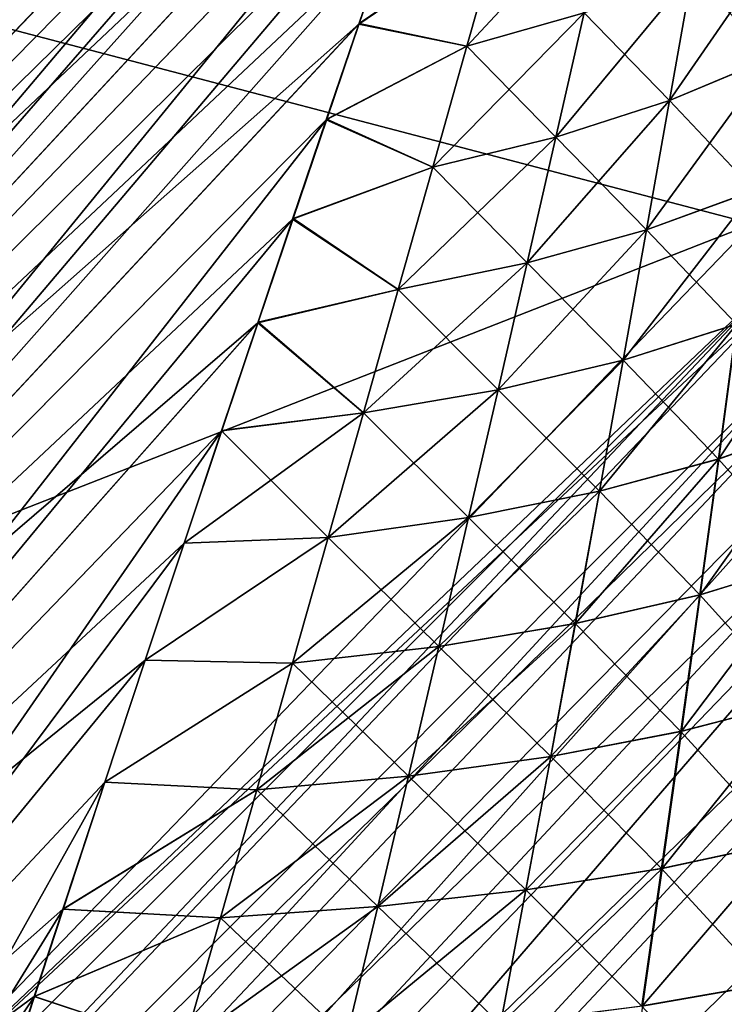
# Model space of a CAD drawing. Header units: metres. Extents: x -2 to 78, y -85 to 85.
# Tile 172 of 256: x 12.808 to 12.936, y -35.904 to -35.725. Entities that reach past the tile are written whole.
import ezdxf

# ---------------------------------------------------------------- set-up
doc = ezdxf.new("R2010")
doc.units = ezdxf.units.M
doc.layers.add('solid_20004802', color=7, linetype='CONTINUOUS')

msp = doc.modelspace()

# ---------------------------------------------------------------- linework, layer by layer
at = {"layer": 'solid_20004802'}
for points in [[(12.944496, -35.526588, 12.426756), (12.612826, -35.874763, 12.485823), (12.616592, -35.87307, 12.518836)], [(12.944496, -35.526588, 12.426756), (12.945215, -35.527798, 12.408614), (12.612826, -35.874763, 12.485823)], [(12.944598, -35.526684, -12.427244), (12.942736, -35.529049, -12.446273), (12.612826, -35.874763, -12.485823)], [(12.945297, -35.527851, -12.408978), (12.944598, -35.526684, -12.427244), (12.612826, -35.874763, -12.485823)], [(12.942719, -35.528851, 12.445681), (12.944496, -35.526588, 12.426756), (12.616592, -35.87307, 12.518836)], [(12.945215, -35.527798, 12.408614), (12.613055, -35.880173, 12.453196), (12.612826, -35.874763, 12.485823)], [(12.945297, -35.527851, -12.408978), (12.612826, -35.874763, -12.485823), (12.613055, -35.880173, -12.453197)], [(12.945215, -35.527798, 12.408614), (12.944914, -35.532154, 12.391816), (12.613055, -35.880173, 12.453196)], [(12.944997, -35.532158, -12.392009), (12.945297, -35.527851, -12.408978), (12.613055, -35.880173, -12.453197)], [(12.942736, -35.529049, -12.446273), (12.616592, -35.87307, -12.518836), (12.612826, -35.874763, -12.485823)], [(12.939818, -35.534752, 12.464973), (12.942719, -35.528851, 12.445681), (12.616592, -35.87307, 12.518836)], [(12.942736, -35.529049, -12.446273), (12.939713, -35.534962, -12.465512), (12.616592, -35.87307, -12.518836)], [(12.944914, -35.532154, 12.391816), (12.94369, -35.539177, 12.376596), (12.613055, -35.880173, 12.453196)], [(12.944997, -35.532158, -12.392009), (12.613055, -35.880173, -12.453197), (12.617157, -35.889015, -12.42202)], [(12.943669, -35.539234, -12.376656), (12.944997, -35.532158, -12.392009), (12.617157, -35.889015, -12.42202)], [(12.939818, -35.534752, 12.464973), (12.616592, -35.87307, 12.518836), (12.624347, -35.875252, 12.55119)], [(12.939713, -35.534962, -12.465512), (12.935501, -35.544441, -12.484552), (12.616592, -35.87307, -12.518836)], [(12.935676, -35.544235, 12.484037), (12.939818, -35.534752, 12.464973), (12.624347, -35.875252, 12.55119)], [(12.94369, -35.539177, 12.376596), (12.941422, -35.548626, 12.363063), (12.613055, -35.880173, 12.453196)], [(12.943669, -35.539234, -12.376656), (12.617157, -35.889015, -12.42202), (12.941422, -35.548626, -12.363063)], [(12.935501, -35.544441, -12.484552), (12.624347, -35.875252, -12.55119), (12.616592, -35.87307, -12.518836)], [(12.930465, -35.55698, 12.50289), (12.935676, -35.544235, 12.484037), (12.624347, -35.875252, 12.55119)], [(12.935501, -35.544441, -12.484552), (12.930261, -35.55724, -12.503313), (12.624347, -35.875252, -12.55119)], [(12.941422, -35.548626, 12.363063), (12.617157, -35.889015, 12.42202), (12.613055, -35.880173, 12.453196)], [(12.941422, -35.762146, -11.993233), (12.941422, -35.548626, -12.363063), (12.617157, -35.889015, -12.42202)], [(12.941422, -35.548626, 12.363063), (12.778207, -35.719322, 12.393834), (12.617157, -35.889015, 12.42202)], [(12.941422, -35.762146, 11.993233), (12.778207, -35.719322, 12.393834), (12.941422, -35.548626, 12.363063)], [(12.930465, -35.55698, 12.50289), (12.624347, -35.875252, 12.55119), (12.635835, -35.881218, 12.581957)], [(12.924307, -35.572758, 12.521468), (12.930465, -35.55698, 12.50289), (12.635835, -35.881218, 12.581957)], [(12.930261, -35.55724, -12.503313), (12.924172, -35.573044, -12.521811), (12.624347, -35.875252, -12.55119)], [(12.924172, -35.573044, -12.521811), (12.635835, -35.881218, -12.581957), (12.624347, -35.875252, -12.55119)], [(12.92093, -35.581703, 12.530619), (12.924307, -35.572758, 12.521468), (12.635835, -35.881218, 12.581957)], [(12.924172, -35.573044, -12.521811), (12.917215, -35.591656, -12.539936), (12.635835, -35.881218, -12.581957)], [(12.92093, -35.581703, 12.530619), (12.635835, -35.881218, 12.581957), (12.650747, -35.890816, 12.610241)], [(12.917339, -35.591343, 12.539651), (12.92093, -35.581703, 12.530619), (12.650747, -35.890816, 12.610241)], [(12.917215, -35.591656, -12.539936), (12.913424, -35.601978, -12.548828), (12.635835, -35.881218, -12.581957)], [(12.913539, -35.601685, 12.548568), (12.917339, -35.591343, 12.539651), (12.650747, -35.890816, 12.610241)], [(12.909536, -35.612713, 12.557367), (12.913539, -35.601685, 12.548568), (12.650747, -35.890816, 12.610241)], [(12.913424, -35.601978, -12.548828), (12.909411, -35.612999, -12.55761), (12.635835, -35.881218, -12.581957)], [(12.909411, -35.612999, -12.55761), (12.650747, -35.890816, -12.610241), (12.635835, -35.881218, -12.581957)], [(12.905312, -35.624428, 12.566022), (12.909536, -35.612713, 12.557367), (12.650747, -35.890816, 12.610241)], [(12.909411, -35.612999, -12.55761), (12.905184, -35.624691, -12.566253), (12.650747, -35.890816, -12.610241)], [(12.905312, -35.624428, 12.566022), (12.650747, -35.890816, 12.610241), (12.668663, -35.903778, 12.635244)], [(12.905184, -35.624691, -12.566253), (12.900746, -35.637058, -12.574763), (12.650747, -35.890816, -12.610241)], [(12.900875, -35.636826, 12.574541), (12.905312, -35.624428, 12.566022), (12.668663, -35.903778, 12.635244)], [(12.900746, -35.637058, -12.574763), (12.896101, -35.650116, -12.583151), (12.650747, -35.890816, -12.610241)], [(12.896238, -35.64991, 12.582931), (12.900875, -35.636826, 12.574541), (12.668663, -35.903778, 12.635244)], [(12.896101, -35.650116, -12.583151), (12.891253, -35.663845, -12.591378), (12.650747, -35.890816, -12.610241)], [(12.891389, -35.663673, 12.591159), (12.896238, -35.64991, 12.582931), (12.668663, -35.903778, 12.635244)], [(12.891253, -35.663845, -12.591378), (12.668663, -35.903778, -12.635244), (12.650747, -35.890816, -12.610241)], [(12.886327, -35.678123, 12.599231), (12.891389, -35.663673, 12.591159), (12.668663, -35.903778, 12.635244)], [(12.891253, -35.663845, -12.591378), (12.886198, -35.678272, -12.599446), (12.668663, -35.903778, -12.635244)], [(12.886327, -35.678123, 12.599231), (12.668663, -35.903778, 12.635244), (12.689054, -35.919712, 12.65627)], [(12.886198, -35.678272, -12.599446), (12.88093, -35.693428, -12.60736), (12.668663, -35.903778, -12.635244)], [(12.88106, -35.693295, 12.607156), (12.886327, -35.678123, 12.599231), (12.689054, -35.919712, 12.65627)], [(12.88093, -35.693428, -12.60736), (12.875471, -35.709278, -12.61508), (12.668663, -35.903778, -12.635244)], [(12.875584, -35.709164, 12.614897), (12.88106, -35.693295, 12.607156), (12.689054, -35.919712, 12.65627)], [(12.915852, -35.701572, 12.636449), (12.895587, -35.708256, 12.62571), (12.889473, -35.729862, 12.634764)], [(12.915852, -35.701572, 12.636449), (12.889473, -35.729862, 12.634764), (12.910801, -35.723808, 12.645548)], [(12.875471, -35.709278, -12.61508), (12.869802, -35.725857, -12.622605), (12.668663, -35.903778, -12.635244)], [(12.869891, -35.725754, 12.622445), (12.875584, -35.709164, 12.614897), (12.689054, -35.919712, 12.65627)], [(12.895582, -35.70826, -12.625707), (12.869802, -35.725857, -12.622605), (12.875471, -35.709278, -12.61508)], [(12.895582, -35.70826, -12.625707), (12.889469, -35.729862, -12.634762), (12.869802, -35.725857, -12.622605)], [(12.895587, -35.708256, 12.62571), (12.875584, -35.709164, 12.614897), (12.869891, -35.725754, 12.622445)], [(12.889473, -35.729862, 12.634764), (12.895587, -35.708256, 12.62571), (12.869891, -35.725754, 12.622445)], [(12.910796, -35.723808, -12.645545), (12.889469, -35.729862, -12.634762), (12.895582, -35.70826, -12.625707)], [(12.926329, -35.739746, 12.666994), (12.945023, -35.73193, 12.682466), (12.948139, -35.70808, 12.673579)], [(12.930432, -35.716526, 12.658529), (12.926329, -35.739746, 12.666994), (12.948139, -35.70808, 12.673579)], [(12.948078, -35.708111, -12.673521), (12.944957, -35.73196, -12.682403), (12.930426, -35.716526, -12.658525)], [(12.90566, -35.746403, 12.653824), (12.926329, -35.739746, 12.666994), (12.930432, -35.716526, 12.658529)], [(12.910801, -35.723808, 12.645548), (12.90566, -35.746403, 12.653824), (12.930432, -35.716526, 12.658529)], [(12.930426, -35.716526, -12.658525), (12.926323, -35.73975, -12.66699), (12.910796, -35.723808, -12.645545)], [(12.944957, -35.73196, -12.682403), (12.926323, -35.73975, -12.66699), (12.930426, -35.716526, -12.658525)], [(12.941422, -35.762146, 11.993233), (12.617157, -35.889015, 12.42202), (12.778207, -35.719322, 12.393834)], [(12.910801, -35.723808, 12.645548), (12.889473, -35.729862, 12.634764), (12.883268, -35.751827, 12.643089)], [(12.910801, -35.723808, 12.645548), (12.883268, -35.751827, 12.643089), (12.90566, -35.746403, 12.653824)], [(12.910796, -35.723808, -12.645545), (12.905655, -35.746403, -12.653822), (12.889469, -35.729862, -12.634762)], [(12.926323, -35.73975, -12.66699), (12.905655, -35.746403, -12.653822), (12.910796, -35.723808, -12.645545)], [(12.869802, -35.725857, -12.622605), (12.689054, -35.919712, -12.65627), (12.668663, -35.903778, -12.635244)], [(12.863983, -35.743111, 12.629802), (12.869891, -35.725754, 12.622445), (12.689054, -35.919712, 12.65627)], [(12.869802, -35.725857, -12.622605), (12.863896, -35.743217, -12.62994), (12.689054, -35.919712, -12.65627)], [(12.889469, -35.729862, -12.634762), (12.863896, -35.743217, -12.62994), (12.869802, -35.725857, -12.622605)], [(12.889473, -35.729862, 12.634764), (12.869891, -35.725754, 12.622445), (12.863983, -35.743111, 12.629802)], [(12.889469, -35.729862, -12.634762), (12.883264, -35.751827, -12.643087), (12.863896, -35.743217, -12.62994)], [(12.883268, -35.751827, 12.643089), (12.889473, -35.729862, 12.634764), (12.863983, -35.743111, 12.629802)], [(12.905655, -35.746403, -12.653822), (12.883264, -35.751827, -12.643087), (12.889469, -35.729862, -12.634762)], [(12.922152, -35.763237, 12.674583), (12.941843, -35.756062, 12.690402), (12.945023, -35.73193, 12.682466)], [(12.926329, -35.739746, 12.666994), (12.922152, -35.763237, 12.674583), (12.945023, -35.73193, 12.682466)], [(12.944957, -35.73196, -12.682403), (12.941771, -35.756088, -12.690335), (12.926323, -35.73975, -12.66699)], [(12.900439, -35.769264, 12.661305), (12.922152, -35.763237, 12.674583), (12.926329, -35.739746, 12.666994)], [(12.90566, -35.746403, 12.653824), (12.900439, -35.769264, 12.661305), (12.926329, -35.739746, 12.666994)], [(12.926323, -35.73975, -12.66699), (12.922147, -35.763241, -12.67458), (12.905655, -35.746403, -12.653822)], [(12.941771, -35.756088, -12.690335), (12.922147, -35.763241, -12.67458), (12.926323, -35.73975, -12.66699)], [(12.863983, -35.743111, 12.629802), (12.689054, -35.919712, 12.65627), (12.711344, -35.938179, 12.672675)], [(12.863896, -35.743217, -12.62994), (12.857776, -35.761314, -12.637045), (12.689054, -35.919712, -12.65627)], [(12.857853, -35.7612, 12.636922), (12.863983, -35.743111, 12.629802), (12.711344, -35.938179, 12.672675)], [(12.883264, -35.751827, -12.643087), (12.857776, -35.761314, -12.637045), (12.863896, -35.743217, -12.62994)], [(12.883268, -35.751827, 12.643089), (12.863983, -35.743111, 12.629802), (12.857853, -35.7612, 12.636922)], [(12.90566, -35.746403, 12.653824), (12.883268, -35.751827, 12.643089), (12.876988, -35.774071, 12.65071)], [(12.90566, -35.746403, 12.653824), (12.876988, -35.774071, 12.65071), (12.900439, -35.769264, 12.661305)], [(12.905655, -35.746403, -12.653822), (12.900435, -35.769264, -12.661304), (12.883264, -35.751827, -12.643087)], [(12.922147, -35.763241, -12.67458), (12.900435, -35.769264, -12.661304), (12.905655, -35.746403, -12.653822)], [(12.883264, -35.751827, -12.643087), (12.876986, -35.774071, -12.650708), (12.857776, -35.761314, -12.637045)], [(12.876988, -35.774071, 12.65071), (12.883268, -35.751827, 12.643089), (12.857853, -35.7612, 12.636922)], [(12.900435, -35.769264, -12.661304), (12.876986, -35.774071, -12.650708), (12.883264, -35.751827, -12.643087)], [(12.917906, -35.786922, 12.681322), (12.938603, -35.780392, 12.697419), (12.941843, -35.756062, 12.690402)], [(12.922152, -35.763237, 12.674583), (12.917906, -35.786922, 12.681322), (12.941843, -35.756062, 12.690402)], [(12.941771, -35.756088, -12.690335), (12.938524, -35.780422, -12.697349), (12.922147, -35.763241, -12.67458)], [(12.851494, -35.780056, 12.643797), (12.857853, -35.7612, 12.636922), (12.711344, -35.938179, 12.672675)], [(12.876988, -35.774071, 12.65071), (12.857853, -35.7612, 12.636922), (12.851494, -35.780056, 12.643797)], [(12.778793, -35.931042, -12.025954), (12.941422, -35.762146, -11.993233), (12.617157, -35.889015, -12.42202)], [(12.941422, -35.762146, 11.993233), (12.778793, -35.931042, 12.025954), (12.617157, -35.889015, 12.42202)], [(12.857776, -35.761314, -12.637045), (12.851437, -35.780151, -12.643908), (12.689054, -35.919712, -12.65627)], [(12.947721, -35.773499, -11.967046), (12.941422, -35.762146, -11.993233), (12.778793, -35.931042, -12.025954)], [(12.946488, -35.771473, 11.971206), (12.778793, -35.931042, 12.025954), (12.941422, -35.762146, 11.993233)], [(12.876986, -35.774071, -12.650708), (12.851437, -35.780151, -12.643908), (12.857776, -35.761314, -12.637045)], [(12.89515, -35.792324, 12.668016), (12.917906, -35.786922, 12.681322), (12.922152, -35.763237, 12.674583)], [(12.900439, -35.769264, 12.661305), (12.89515, -35.792324, 12.668016), (12.922152, -35.763237, 12.674583)], [(12.922147, -35.763241, -12.67458), (12.917902, -35.786926, -12.681319), (12.900435, -35.769264, -12.661304)], [(12.938524, -35.780422, -12.697349), (12.917902, -35.786926, -12.681319), (12.922147, -35.763241, -12.67458)], [(12.900439, -35.769264, 12.661305), (12.876988, -35.774071, 12.65071), (12.870648, -35.796528, 12.657647)], [(12.900439, -35.769264, 12.661305), (12.870648, -35.796528, 12.657647), (12.89515, -35.792324, 12.668016)], [(12.900435, -35.769264, -12.661304), (12.895146, -35.792324, -12.668015), (12.876986, -35.774071, -12.650708)], [(12.917902, -35.786926, -12.681319), (12.895146, -35.792324, -12.668015), (12.900435, -35.769264, -12.661304)], [(12.946488, -35.771473, 11.971206), (12.617157, -36.100201, 12.056232), (12.778793, -35.931042, 12.025954)], [(12.624663, -36.112267, 12.027588), (12.617157, -36.100201, 12.056232), (12.946488, -35.771473, 11.971206)], [(12.624663, -36.112267, 12.027588), (12.946488, -35.771473, 11.971206), (12.953618, -35.782532, 11.950475)], [(12.624663, -36.112267, -12.027588), (12.947721, -35.773499, -11.967046), (12.778793, -35.931042, -12.025954)], [(12.624663, -36.112267, -12.027588), (12.953618, -35.782532, -11.950475), (12.947721, -35.773499, -11.967046)], [(12.935303, -35.804909, 12.70353), (12.95436, -35.798088, 12.722446), (12.956732, -35.772896, 12.715898)], [(12.938603, -35.780392, 12.697419), (12.935303, -35.804909, 12.70353), (12.956732, -35.772896, 12.715898)], [(12.876986, -35.774071, -12.650708), (12.870646, -35.796532, -12.657646), (12.851437, -35.780151, -12.643908)], [(12.870648, -35.796528, 12.657647), (12.876988, -35.774071, 12.65071), (12.851494, -35.780056, 12.643797)], [(12.895146, -35.792324, -12.668015), (12.870646, -35.796532, -12.657646), (12.876986, -35.774071, -12.650708)], [(12.851437, -35.780151, -12.643908), (12.711344, -35.938179, -12.672675), (12.689054, -35.919712, -12.65627)], [(12.844901, -35.799736, 12.650429), (12.851494, -35.780056, 12.643797), (12.711344, -35.938179, 12.672675)], [(12.851437, -35.780151, -12.643908), (12.844852, -35.799789, -12.650524), (12.711344, -35.938179, -12.672675)], [(12.870646, -35.796532, -12.657646), (12.844852, -35.799789, -12.650524), (12.851437, -35.780151, -12.643908)], [(12.870648, -35.796528, 12.657647), (12.851494, -35.780056, 12.643797), (12.844901, -35.799736, 12.650429)], [(12.91359, -35.810787, 12.687225), (12.935303, -35.804909, 12.70353), (12.938603, -35.780392, 12.697419)], [(12.917906, -35.786922, 12.681322), (12.91359, -35.810787, 12.687225), (12.938603, -35.780392, 12.697419)], [(12.938524, -35.780422, -12.697349), (12.935217, -35.804935, -12.703456), (12.917902, -35.786926, -12.681319)], [(12.954265, -35.798126, -12.722338), (12.935217, -35.804935, -12.703456), (12.938524, -35.780422, -12.697349)], [(12.624663, -36.112267, -12.027588), (12.635654, -36.127239, -12.001318), (12.953618, -35.782532, -11.950475)], [(12.624663, -36.112267, 12.027588), (12.953618, -35.782532, 11.950475), (12.956946, -35.787292, 11.942801)], [(12.635654, -36.127239, -12.001318), (12.956946, -35.787292, -11.9428), (12.953618, -35.782532, -11.950475)], [(12.635654, -36.127239, 12.001318), (12.624663, -36.112267, 12.027588), (12.956946, -35.787292, 11.942801)], [(12.635654, -36.127239, -12.001318), (12.962694, -35.795132, -11.931444), (12.956946, -35.787292, -11.9428)], [(12.635654, -36.127239, 12.001318), (12.956946, -35.787292, 11.942801), (12.962694, -35.795128, 11.931445)], [(12.88979, -35.815567, 12.673969), (12.91359, -35.810787, 12.687225), (12.917906, -35.786922, 12.681322)], [(12.89515, -35.792324, 12.668016), (12.88979, -35.815567, 12.673969), (12.917906, -35.786922, 12.681322)], [(12.917902, -35.786926, -12.681319), (12.913587, -35.810787, -12.687222), (12.895146, -35.792324, -12.668015)], [(12.935217, -35.804935, -12.703456), (12.913587, -35.810787, -12.687222), (12.917902, -35.786926, -12.681319)], [(12.89515, -35.792324, 12.668016), (12.870648, -35.796528, 12.657647), (12.864246, -35.819191, 12.663915)], [(12.89515, -35.792324, 12.668016), (12.864246, -35.819191, 12.663915), (12.88979, -35.815567, 12.673969)], [(12.895146, -35.792324, -12.668015), (12.889787, -35.815567, -12.673968), (12.870646, -35.796532, -12.657646)], [(12.913587, -35.810787, -12.687222), (12.889787, -35.815567, -12.673968), (12.895146, -35.792324, -12.668015)], [(12.635654, -36.127239, 12.001318), (12.962694, -35.795128, 11.931445), (12.968912, -35.803211, 11.921144)], [(12.635654, -36.127239, -12.001318), (12.64986, -36.144722, -11.978274), (12.962694, -35.795132, -11.931444)], [(12.64986, -36.144722, -11.978274), (12.968912, -35.803211, -11.921144), (12.962694, -35.795132, -11.931444)], [(12.870648, -35.796528, 12.657647), (12.844901, -35.799736, 12.650429), (12.838056, -35.820206, 12.656766)], [(12.864246, -35.819191, 12.663915), (12.870648, -35.796528, 12.657647), (12.838056, -35.820206, 12.656766)], [(12.870646, -35.796532, -12.657646), (12.864244, -35.819191, -12.663914), (12.844852, -35.799789, -12.650524)], [(12.889787, -35.815567, -12.673968), (12.864244, -35.819191, -12.663914), (12.870646, -35.796532, -12.657646)], [(12.931936, -35.82959, 12.708748), (12.951937, -35.82346, 12.728043), (12.95436, -35.798088, 12.722446)], [(12.935303, -35.804909, 12.70353), (12.931936, -35.82959, 12.708748), (12.95436, -35.798088, 12.722446)], [(12.954265, -35.798126, -12.722338), (12.951833, -35.823498, -12.727928), (12.935217, -35.804935, -12.703456)], [(12.844901, -35.799736, 12.650429), (12.711344, -35.938179, 12.672675), (12.734788, -35.958534, 12.684078)], [(12.844852, -35.799789, -12.650524), (12.838019, -35.820236, -12.656861), (12.711344, -35.938179, -12.672675)], [(12.838056, -35.820206, 12.656766), (12.844901, -35.799736, 12.650429), (12.734788, -35.958534, 12.684078)], [(12.864244, -35.819191, -12.663914), (12.838019, -35.820236, -12.656861), (12.844852, -35.799789, -12.650524)], [(12.64986, -36.144722, 11.978274), (12.635654, -36.127239, 12.001318), (12.968912, -35.803211, 11.921144)], [(12.64986, -36.144722, -11.978274), (12.973578, -35.809071, -11.914436), (12.968912, -35.803211, -11.921144)], [(12.64986, -36.144722, 11.978274), (12.968912, -35.803211, 11.921144), (12.973578, -35.809071, 11.914436)], [(12.909202, -35.834812, 12.692304), (12.931936, -35.82959, 12.708748), (12.935303, -35.804909, 12.70353)], [(12.91359, -35.810787, 12.687225), (12.909202, -35.834812, 12.692304), (12.935303, -35.804909, 12.70353)], [(12.935217, -35.804935, -12.703456), (12.931844, -35.829613, -12.708671), (12.913587, -35.810787, -12.687222)], [(12.951833, -35.823498, -12.727928), (12.931844, -35.829613, -12.708671), (12.935217, -35.804935, -12.703456)], [(12.64986, -36.144722, -11.978274), (12.666896, -36.164234, -11.959077), (12.973578, -35.809071, -11.914436)], [(12.64986, -36.144722, 11.978274), (12.973578, -35.809071, 11.914436), (12.983362, -35.820915, 11.90256)], [(12.666896, -36.164234, -11.959077), (12.986098, -35.824139, -11.899681), (12.973578, -35.809071, -11.914436)], [(12.884356, -35.838985, 12.679176), (12.909202, -35.834812, 12.692304), (12.91359, -35.810787, 12.687225)], [(12.88979, -35.815567, 12.673969), (12.884356, -35.838985, 12.679176), (12.91359, -35.810787, 12.687225)], [(12.913587, -35.810787, -12.687222), (12.9092, -35.834812, -12.692302), (12.889787, -35.815567, -12.673968)], [(12.931844, -35.829613, -12.708671), (12.9092, -35.834812, -12.692302), (12.913587, -35.810787, -12.687222)], [(12.88979, -35.815567, 12.673969), (12.864246, -35.819191, 12.663915), (12.85778, -35.842052, 12.669522)], [(12.88979, -35.815567, 12.673969), (12.85778, -35.842052, 12.669522), (12.884356, -35.838985, 12.679176)], [(12.889787, -35.815567, -12.673968), (12.884354, -35.838985, -12.679175), (12.864244, -35.819191, -12.663914)], [(12.9092, -35.834812, -12.692302), (12.884354, -35.838985, -12.679175), (12.889787, -35.815567, -12.673968)], [(12.838019, -35.820236, -12.656861), (12.830936, -35.841511, -12.662889), (12.711344, -35.938179, -12.672675)], [(12.830956, -35.841484, 12.662788), (12.838056, -35.820206, 12.656766), (12.734788, -35.958534, 12.684078)], [(12.864244, -35.819191, -12.663914), (12.830936, -35.841511, -12.662889), (12.838019, -35.820236, -12.656861)], [(12.864244, -35.819191, -12.663914), (12.857779, -35.842052, -12.669521), (12.830936, -35.841511, -12.662889)], [(12.864246, -35.819191, 12.663915), (12.838056, -35.820206, 12.656766), (12.830956, -35.841484, 12.662788)], [(12.85778, -35.842052, 12.669522), (12.864246, -35.819191, 12.663915), (12.830956, -35.841484, 12.662788)], [(12.884354, -35.838985, -12.679175), (12.857779, -35.842052, -12.669521), (12.864244, -35.819191, -12.663914)], [(12.666896, -36.164234, 11.959077), (12.64986, -36.144722, 11.978274), (12.983362, -35.820915, 11.90256)], [(12.666896, -36.164234, 11.959077), (12.983362, -35.820915, 11.90256), (13, -35.840031, 11.887455)], [(12.928503, -35.85442, 12.713084), (12.949459, -35.848991, 12.732698), (12.951937, -35.82346, 12.728043)], [(12.931936, -35.82959, 12.708748), (12.928503, -35.85442, 12.713084), (12.951937, -35.82346, 12.728043)], [(12.951833, -35.823498, -12.727928), (12.949347, -35.849026, -12.732576), (12.931844, -35.829613, -12.708671)], [(12.666896, -36.164234, -11.959077), (13, -35.840031, -11.887455), (12.986098, -35.824139, -11.899681)], [(12.904737, -35.85899, 12.696569), (12.928503, -35.85442, 12.713084), (12.931936, -35.82959, 12.708748)], [(12.909202, -35.834812, 12.692304), (12.904737, -35.85899, 12.696569), (12.931936, -35.82959, 12.708748)], [(12.931844, -35.829613, -12.708671), (12.928403, -35.854443, -12.713004), (12.9092, -35.834812, -12.692302)], [(12.949347, -35.849026, -12.732576), (12.928403, -35.854443, -12.713004), (12.931844, -35.829613, -12.708671)], [(12.878845, -35.862568, 12.683647), (12.904737, -35.85899, 12.696569), (12.909202, -35.834812, 12.692304)], [(12.884356, -35.838985, 12.679176), (12.878845, -35.862568, 12.683647), (12.909202, -35.834812, 12.692304)], [(12.9092, -35.834812, -12.692302), (12.904735, -35.85899, -12.696568), (12.884354, -35.838985, -12.679175)], [(12.928403, -35.854443, -12.713004), (12.904735, -35.85899, -12.696568), (12.9092, -35.834812, -12.692302)], [(12.884356, -35.838985, 12.679176), (12.85778, -35.842052, 12.669522), (12.851248, -35.865105, 12.674481)], [(12.884356, -35.838985, 12.679176), (12.851248, -35.865105, 12.674481), (12.878845, -35.862568, 12.683647)], [(12.884354, -35.838985, -12.679175), (12.878844, -35.862568, -12.683646), (12.857779, -35.842052, -12.669521)], [(12.904735, -35.85899, -12.696568), (12.878844, -35.862568, -12.683646), (12.884354, -35.838985, -12.679175)], [(12.666896, -36.164234, -11.959077), (12.686316, -36.185268, -11.944247), (13, -35.840031, -11.887455)], [(12.686316, -36.185268, 11.944247), (12.666896, -36.164234, 11.959077), (13, -35.840031, 11.887455)], [(12.686316, -36.185268, -11.944247), (13, -35.875553, -11.880444), (13, -35.840031, -11.887455)], [(12.686316, -36.185268, 11.944247), (13, -35.840031, 11.887455), (13, -35.875553, 11.880444)], [(12.830936, -35.841511, -12.662889), (12.734787, -35.958534, -12.684077), (12.711344, -35.938179, -12.672675)], [(12.830936, -35.841511, -12.662889), (12.823593, -35.863678, -12.668587), (12.734787, -35.958534, -12.684077)], [(12.823617, -35.863674, 12.668487), (12.830956, -35.841484, 12.662788), (12.734788, -35.958534, 12.684078)], [(12.857779, -35.842052, -12.669521), (12.823593, -35.863678, -12.668587), (12.830936, -35.841511, -12.662889)], [(12.85778, -35.842052, 12.669522), (12.830956, -35.841484, 12.662788), (12.823617, -35.863674, 12.668487)], [(12.857779, -35.842052, -12.669521), (12.851247, -35.865105, -12.674481), (12.823593, -35.863678, -12.668587)], [(12.851248, -35.865105, 12.674481), (12.85778, -35.842052, 12.669522), (12.823617, -35.863674, 12.668487)], [(12.878844, -35.862568, -12.683646), (12.851247, -35.865105, -12.674481), (12.857779, -35.842052, -12.669521)], [(12.925, -35.879368, 12.716558), (12.946926, -35.874645, 12.736429), (12.949459, -35.848991, 12.732698)], [(12.928503, -35.85442, 12.713084), (12.925, -35.879368, 12.716558), (12.949459, -35.848991, 12.732698)], [(12.949347, -35.849026, -12.732576), (12.946805, -35.874676, -12.736302), (12.928403, -35.854443, -12.713004)], [(12.900194, -35.883289, 12.700041), (12.925, -35.879368, 12.716558), (12.928503, -35.85442, 12.713084)], [(12.904737, -35.85899, 12.696569), (12.900194, -35.883289, 12.700041), (12.928503, -35.85442, 12.713084)], [(12.928403, -35.854443, -12.713004), (12.924892, -35.879387, -12.716474), (12.904735, -35.85899, -12.696568)], [(12.946805, -35.874676, -12.736302), (12.924892, -35.879387, -12.716474), (12.928403, -35.854443, -12.713004)], [(12.873257, -35.886292, 12.687398), (12.900194, -35.883289, 12.700041), (12.904737, -35.85899, 12.696569)], [(12.878845, -35.862568, 12.683647), (12.873257, -35.886292, 12.687398), (12.904737, -35.85899, 12.696569)], [(12.904735, -35.85899, -12.696568), (12.900193, -35.883289, -12.70004), (12.878844, -35.862568, -12.683646)], [(12.924892, -35.879387, -12.716474), (12.900193, -35.883289, -12.70004), (12.904735, -35.85899, -12.696568)], [(12.878845, -35.862568, 12.683647), (12.851248, -35.865105, 12.674481), (12.844648, -35.888332, 12.678795)], [(12.878845, -35.862568, 12.683647), (12.844648, -35.888332, 12.678795), (12.873257, -35.886292, 12.687398)], [(12.878844, -35.862568, -12.683646), (12.873257, -35.886292, -12.687398), (12.851247, -35.865105, -12.674481)], [(12.900193, -35.883289, -12.70004), (12.873257, -35.886292, -12.687398), (12.878844, -35.862568, -12.683646)], [(12.823593, -35.863678, -12.668587), (12.815985, -35.886757, -12.673878), (12.734787, -35.958534, -12.684077)], [(12.823617, -35.863674, 12.668487), (12.734788, -35.958534, 12.684078), (12.758578, -35.980049, 12.690245)], [(12.816031, -35.88678, 12.673808), (12.823617, -35.863674, 12.668487), (12.758578, -35.980049, 12.690245)], [(12.851247, -35.865105, -12.674481), (12.815985, -35.886757, -12.673878), (12.823593, -35.863678, -12.668587)], [(12.851248, -35.865105, 12.674481), (12.823617, -35.863674, 12.668487), (12.816031, -35.88678, 12.673808)], [(12.851247, -35.865105, -12.674481), (12.844648, -35.888332, -12.678795), (12.815985, -35.886757, -12.673878)], [(12.844648, -35.888332, 12.678795), (12.851248, -35.865105, 12.674481), (12.816031, -35.88678, 12.673808)], [(12.873257, -35.886292, -12.687398), (12.844648, -35.888332, -12.678795), (12.851247, -35.865105, -12.674481)], [(12.686316, -36.185268, -11.944247), (12.707603, -36.20726, -11.934164), (13, -35.875553, -11.880444)], [(12.707603, -36.20726, 11.934164), (12.686316, -36.185268, 11.944247), (13, -35.875553, 11.880444)], [(12.707603, -36.20726, -11.934164), (13, -35.914314, -11.877084), (13, -35.875553, -11.880444)], [(12.707603, -36.20726, 11.934164), (13, -35.875553, 11.880444), (13, -35.914318, 11.877084)], [(12.921429, -35.904373, 12.719183), (12.944338, -35.900364, 12.739255), (12.946926, -35.874645, 12.736429)], [(12.925, -35.879368, 12.716558), (12.921429, -35.904373, 12.719183), (12.946926, -35.874645, 12.736429)], [(12.946805, -35.874676, -12.736302), (12.944207, -35.900391, -12.739121), (12.924892, -35.879387, -12.716474)], [(12.895573, -35.907661, 12.702732), (12.921429, -35.904373, 12.719183), (12.925, -35.879368, 12.716558)], [(12.900194, -35.883289, 12.700041), (12.895573, -35.907661, 12.702732), (12.925, -35.879368, 12.716558)], [(12.924892, -35.879387, -12.716474), (12.921313, -35.904392, -12.719097), (12.900193, -35.883289, -12.70004)], [(12.944207, -35.900391, -12.739121), (12.921313, -35.904392, -12.719097), (12.924892, -35.879387, -12.716474)], [(12.867591, -35.910122, 12.690443), (12.895573, -35.907661, 12.702732), (12.900194, -35.883289, 12.700041)], [(12.873257, -35.886292, 12.687398), (12.867591, -35.910122, 12.690443), (12.900194, -35.883289, 12.700041)], [(12.900193, -35.883289, -12.70004), (12.895573, -35.907661, -12.702732), (12.873257, -35.886292, -12.687398)], [(12.921313, -35.904392, -12.719097), (12.895573, -35.907661, -12.702732), (12.900193, -35.883289, -12.70004)], [(12.873257, -35.886292, 12.687398), (12.844648, -35.888332, 12.678795), (12.837985, -35.911716, 12.682466)], [(12.873257, -35.886292, 12.687398), (12.837985, -35.911716, 12.682466), (12.867591, -35.910122, 12.690443)], [(12.873257, -35.886292, -12.687398), (12.867592, -35.910122, -12.690444), (12.844648, -35.888332, -12.678795)], [(12.895573, -35.907661, -12.702732), (12.867592, -35.910122, -12.690444), (12.873257, -35.886292, -12.687398)], [(12.815985, -35.886757, -12.673878), (12.810767, -35.902657, -12.677112), (12.734787, -35.958534, -12.684077)], [(12.81082, -35.902676, 12.677113), (12.816031, -35.88678, 12.673808), (12.758578, -35.980049, 12.690245)], [(12.844648, -35.888332, -12.678795), (12.810767, -35.902657, -12.677112), (12.815985, -35.886757, -12.673878)], [(12.844648, -35.888332, -12.678795), (12.837986, -35.911716, -12.682467), (12.810767, -35.902657, -12.677112)], [(12.844648, -35.888332, 12.678795), (12.816031, -35.88678, 12.673808), (12.81082, -35.902676, 12.677113)], [(12.837985, -35.911716, 12.682466), (12.844648, -35.888332, 12.678795), (12.81082, -35.902676, 12.677113)], [(12.867592, -35.910122, -12.690444), (12.837986, -35.911716, -12.682467), (12.844648, -35.888332, -12.678795)], [(12.917942, -35.929466, 12.720757), (12.941852, -35.926167, 12.741023), (12.944338, -35.900364, 12.739255)], [(12.921429, -35.904373, 12.719183), (12.917942, -35.929466, 12.720757), (12.944338, -35.900364, 12.739255)], [(12.944207, -35.900391, -12.739121), (12.941557, -35.926212, -12.740731), (12.921313, -35.904392, -12.719097)], [(12.810767, -35.902657, -12.677112), (12.805437, -35.918949, -12.680141), (12.734787, -35.958534, -12.684077)], [(12.805478, -35.918953, 12.680202), (12.81082, -35.902676, 12.677113), (12.758578, -35.980049, 12.690245)], [(12.837986, -35.911716, -12.682467), (12.805437, -35.918949, -12.680141), (12.810767, -35.902657, -12.677112)], [(12.837985, -35.911716, 12.682466), (12.81082, -35.902676, 12.677113), (12.805478, -35.918953, 12.680202)]]:
    msp.add_3dface(points, dxfattribs=at)

doc.saveas('drawing.dxf')
